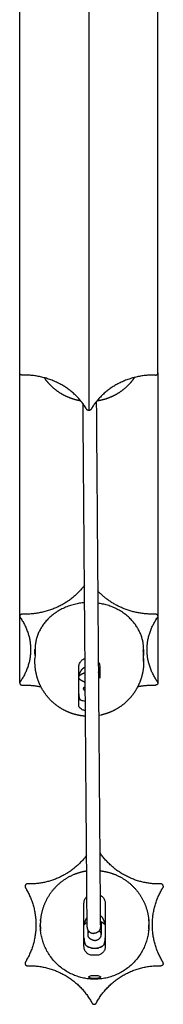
# Model space of a CAD drawing. Header units: millimetres. Extents: x 2945 to 7288, y 1104 to 2933.
# Tile 7 of 12: x 6248 to 6278, y 1104 to 1312. Entities that reach past the tile are written whole.
import ezdxf

# ---------------------------------------------------------------- set-up
doc = ezdxf.new("R2010")
doc.units = ezdxf.units.MM
doc.layers.add('Layer 01', color=7, linetype='Continuous')
doc.layers.add('Make2D$Visible$Curvas', color=7, linetype='Continuous')

msp = doc.modelspace()

# ---------------------------------------------------------------- linework, layer by layer
at = {"layer": 'Layer 01'}
for p, q in [((6262.21, 1465.04), (6262.21, 1229.34)), ((6264.83, 1164.89), (6264.31, 1164.77))]:
    msp.add_line(p, q, dxfattribs=at)
at = {"layer": 'Make2D$Visible$Curvas', "color": 7, "lineweight": -3}
for points, degree in [([(6247.57, 1237.31), (6247.57, 1473)], 1), ([(6276.84, 1237.31), (6276.84, 1473)], 1), ([(6247.57, 1185.8), (6247.57, 1237.31)], 1), ([(6248.55, 1236.85), (6248.07, 1236.85)], 1), ([(6276.34, 1236.85), (6275.87, 1236.85)], 1), ([(6276.84, 1237.31), (6276.84, 1185.8)], 1), ([(6261.85, 1119.95), (6260.98, 1230.77)], 1), ([(6261.77, 1229.57), (6261.54, 1229.95)], 1), ([(6262.88, 1229.95), (6262.64, 1229.57)], 1), ([(6263.78, 1231.22), (6264.64, 1119.97)], 1), ([(6248.55, 1186.23), (6248.07, 1186.23)], 1), ([(6276.34, 1186.23), (6275.87, 1186.23)], 1), ([(6247.57, 1171.67), (6247.57, 1185.8)], 1), ([(6247.64, 1185.58), (6247.88, 1185.23)], 1), ([(6276.54, 1185.23), (6276.77, 1185.58)], 1), ([(6276.84, 1185.8), (6276.84, 1171.67)], 1), ([(6250.81, 1178.11), (6250.81, 1178.73)], 1), ([(6250.86, 1178.11), (6250.81, 1178.11)], 1), ([(6250.86, 1178.73), (6250.86, 1178.73)], 1), ([(6273.81, 1178.11), (6273.76, 1178.11)], 1), ([(6273.81, 1178.73), (6273.81, 1178.11)], 1), ([(6250.81, 1176.11), (6250.81, 1176.86)], 1), ([(6273.81, 1176.86), (6273.81, 1176.11)], 1), ([(6247.88, 1172.24), (6247.64, 1171.88)], 1), ([(6260.06, 1172.87), (6260.06, 1172.95), (6260.07, 1173.03), (6260.1, 1173.13)], 3), ([(6264.52, 1173.13), (6264.55, 1173.03), (6264.56, 1172.95), (6264.56, 1172.87)], 3), ([(6276.77, 1171.88), (6276.54, 1172.24)], 1), ([(6248.07, 1171.23), (6248.55, 1171.23)], 1), ([(6275.87, 1171.23), (6276.34, 1171.23)], 1), ([(6248.77, 1128.38), (6249, 1127.97)], 1), ([(6249.67, 1129.13), (6249.2, 1129.13)], 1), ([(6277.47, 1129.13), (6276.99, 1129.13)], 1), ([(6277.66, 1127.97), (6277.9, 1128.38)], 1), ([(6251.97, 1121.35), (6251.98, 1121.47), (6251.98, 1121.56), (6251.99, 1121.63)], 3), ([(6274.9, 1121.35), (6274.89, 1121.47), (6274.88, 1121.56), (6274.87, 1121.63)], 3), ([(6261.18, 1120.45), (6261.18, 1120.45), (6261.19, 1120.47), (6261.22, 1120.5)], 3), ([(6262.03, 1118.4), (6262.03, 1119.31)], 1), ([(6264.83, 1121.12), (6264.83, 1118.4)], 1), ([(6265.64, 1120.5), (6265.67, 1120.47), (6265.68, 1120.45), (6265.68, 1120.45)], 3), ([(6262.87, 1115.52), (6262.75, 1115.55), (6262.64, 1115.58), (6262.55, 1115.6)], 3), ([(6249, 1112.97), (6248.77, 1112.56)], 1), ([(6249.2, 1111.81), (6249.67, 1111.81)], 1), ([(6276.99, 1111.81), (6277.47, 1111.81)], 1), ([(6277.9, 1112.56), (6277.66, 1112.97)], 1), ([(6262.66, 1104.31), (6262.9, 1103.9)], 1), ([(6263.77, 1103.9), (6264, 1104.31)], 1)]:
    msp.add_open_spline(points, degree=degree, dxfattribs=at)
for points, weights, degree in [([(6248.07, 1236.85), (6247.57, 1236.85), (6247.57, 1237.31)], [1, 0.707106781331, 1], 2), ([(6261.54, 1229.95), (6257.21, 1236.85), (6248.55, 1236.85)], [1, 0.866025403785, 1], 2), ([(6275.87, 1236.85), (6267.21, 1236.85), (6262.88, 1229.95)], [1, 0.866025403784, 1], 2), ([(6276.34, 1236.85), (6276.84, 1236.85), (6276.84, 1237.31)], [1, 0.70710678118, 1], 2), ([(6261.28, 1192.36), (6256.88, 1186.23), (6248.55, 1186.23)], [0.991402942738, 0.870471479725, 1], 2), ([(6275.87, 1186.23), (6268.59, 1186.23), (6264.09, 1191.18)], [1, 0.885007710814, 0.967414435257], 2), ([(6261.31, 1188.66), (6250.81, 1187.86), (6250.81, 1178.73)], [0.966754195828, 0.724798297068, 1], 2), ([(6273.81, 1178.73), (6273.81, 1187.24), (6264.11, 1188.57)], [1, 0.738738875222, 0.943568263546], 2), ([(6248.07, 1186.23), (6247.57, 1186.23), (6247.57, 1185.8)], [1, 0.70710678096, 1], 2), ([(6276.84, 1185.8), (6276.84, 1186.23), (6276.34, 1186.23)], [1, 0.707106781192, 1], 2), ([(6247.57, 1185.8), (6247.57, 1185.69), (6247.64, 1185.58)], [1, 0.965925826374, 1], 2), ([(6247.88, 1185.23), (6249.89, 1182.22), (6249.89, 1178.73)], [1, 0.965925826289, 1], 2), ([(6274.53, 1178.73), (6274.53, 1182.22), (6276.54, 1185.23)], [1, 0.965925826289, 1], 2), ([(6276.84, 1185.8), (6276.84, 1185.69), (6276.77, 1185.58)], [1, 0.965925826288, 1], 2), ([(6249.89, 1178.73), (6249.89, 1175.25), (6247.88, 1172.24)], [1, 0.965925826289, 1], 2), ([(6250.83, 1178.11), (6250.84, 1178.01), (6250.85, 1177.91)], [0.975440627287, 0.971712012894, 0.968097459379], 2), ([(6273.77, 1177.91), (6273.78, 1178.01), (6273.78, 1178.11)], [0.968097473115, 0.971712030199, 0.975440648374], 2), ([(6273.8, 1178.41), (6273.81, 1178.57), (6273.81, 1178.73)], [0.986791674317, 0.993239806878, 1], 2), ([(6276.54, 1172.24), (6274.53, 1175.25), (6274.53, 1178.73)], [1, 0.965925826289, 1], 2), ([(6260.06, 1166.99), (6260.06, 1169.94), (6260.06, 1174.92)], [1, 0.913792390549, 1], 2), ([(6261.42, 1174.98), (6260.72, 1174.75), (6260.24, 1174.05), (6260.1, 1173.13)], [0.931422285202, 0.856422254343, 0.879281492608, 1], 3), ([(6260.1, 1173.13), (6260.65, 1173.65), (6261.42, 1173.86)], [1, 0.946024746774, 0.96089475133], 2), ([(6264.48, 1173.35), (6264.42, 1173.6), (6264.34, 1173.83), (6264.22, 1174.04)], [0.969800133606, 0.939850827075, 0.918156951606, 0.904718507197], 3), ([(6264.23, 1173.54), (6264.42, 1173.43), (6264.56, 1173.27)], [0.860637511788, 0.84779355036, 0.858236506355], 2), ([(6264.56, 1174.92), (6264.56, 1173.77), (6264.56, 1172.66)], [1, 0.978571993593, 0.967796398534], 2), ([(6247.64, 1171.88), (6247.57, 1171.78), (6247.57, 1171.67)], [1, 0.965925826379, 1], 2), ([(6247.57, 1171.67), (6247.57, 1171.23), (6248.07, 1171.23)], [1, 0.707106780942, 1], 2), ([(6260.06, 1172.66), (6260.62, 1172.1), (6261.44, 1171.89)], [0.854391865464, 0.846835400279, 0.907378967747], 2), ([(6276.84, 1171.67), (6276.84, 1171.23), (6276.34, 1171.23)], [1, 0.707106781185, 1], 2), ([(6276.84, 1171.67), (6276.84, 1171.78), (6276.77, 1171.88)], [1, 0.96592582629, 1], 2), ([(6248.55, 1171.23), (6250.33, 1171.23), (6252.07, 1170.87)], [1, 0.969078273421, 0.952430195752], 2), ([(6260.06, 1169.37), (6260.06, 1168.89), (6260.16, 1168.43), (6260.36, 1168.03)], [1, 0.971301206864, 0.971301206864, 1], 3), ([(6272.57, 1170.92), (6274.2, 1171.23), (6275.87, 1171.23)], [0.954586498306, 0.971028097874, 1], 2), ([(6260.06, 1168.97), (6260.07, 1168.97), (6260.08, 1168.96)], [0.931934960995, 0.932258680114, 0.932583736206], 2), ([(6261.73, 1135.2), (6257.23, 1129.13), (6249.67, 1129.13)], [0.97328804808, 0.881071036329, 1], 2), ([(6276.99, 1129.13), (6268.98, 1129.13), (6264.52, 1135.8)], [1, 0.874734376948, 0.983714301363], 2), ([(6249, 1127.97), (6253.33, 1120.47), (6249, 1112.97)], [1, 0.866025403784, 1], 2), ([(6275.65, 1120.47), (6275.65, 1124.49), (6277.66, 1127.97)], [1, 0.965925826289, 1], 2), ([(6277.97, 1128.63), (6277.97, 1129.13), (6277.47, 1129.13)], [1, 0.707106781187, 1], 2), ([(6277.97, 1128.63), (6277.97, 1128.5), (6277.9, 1128.38)], [1, 0.965925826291, 1], 2), ([(6261.18, 1115.89), (6261.18, 1120.47), (6261.18, 1125.05)], [1, 0.913792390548, 1], 2), ([(6265.68, 1125.05), (6265.68, 1120.47), (6265.68, 1115.89)], [1, 0.913792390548, 1], 2), ([(6261.83, 1122.07), (6261.51, 1121.65), (6261.3, 1121.11), (6261.22, 1120.5)], [0.888358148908, 0.889842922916, 0.92705687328, 1], 3), ([(6265.64, 1120.5), (6265.53, 1121.37), (6265.17, 1122.09), (6264.63, 1122.47)], [1, 0.898511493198, 0.866188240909, 0.903030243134], 3), ([(6263.43, 1108.97), (6251.93, 1108.97), (6251.93, 1120.47)], [1, 0.707106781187, 1], 2), ([(6261.22, 1120.5), (6261.2, 1120.48), (6261.18, 1120.45)], [0.853954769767, 0.854133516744, 0.854391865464], 2), ([(6261.22, 1120.5), (6261.49, 1120.8), (6261.84, 1121.01)], [1, 0.972453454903, 0.962838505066], 2), ([(6261.85, 1119.95), (6261.86, 1118.67), (6263.24, 1118.67)], [1, 0.709642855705, 1], 2), ([(6274.93, 1120.47), (6274.93, 1108.97), (6263.43, 1108.97)], [1, 0.707106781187, 1], 2), ([(6264.64, 1121.22), (6265.22, 1120.96), (6265.64, 1120.5)], [0.957683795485, 0.957494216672, 1], 2), ([(6265.68, 1120.45), (6265.66, 1120.48), (6265.64, 1120.5)], [0.854391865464, 0.854133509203, 0.853954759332], 2), ([(6277.66, 1112.97), (6275.65, 1116.45), (6275.65, 1120.47)], [1, 0.965925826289, 1], 2), ([(6261.18, 1117.74), (6261.18, 1117.19), (6261.29, 1116.65), (6261.49, 1116.19)], [1, 0.971301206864, 0.971301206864, 1], 3), ([(6262.03, 1118.4), (6262.03, 1118.75), (6262.25, 1119.05)], [1, 0.892273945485, 0.863791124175], 2), ([(6263.43, 1117.18), (6262.03, 1117.18), (6262.03, 1118.4)], [1, 0.707106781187, 1], 2), ([(6263.43, 1117.18), (6264.83, 1117.18), (6264.83, 1118.4)], [1, 0.707106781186, 1], 2), ([(6264.83, 1118.4), (6264.83, 1118.9), (6264.42, 1119.26)], [1, 0.852932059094, 0.853556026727], 2), ([(6265.38, 1116.19), (6265.58, 1116.65), (6265.68, 1117.19), (6265.68, 1117.74)], [1, 0.971301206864, 0.971301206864, 1], 3), ([(6261.78, 1115.97), (6262.02, 1115.81), (6262.28, 1115.7)], [0.862210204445, 0.870563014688, 0.886975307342], 2), ([(6262.74, 1115.55), (6262.84, 1115.53), (6262.95, 1115.51)], [0.921761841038, 0.931411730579, 0.942426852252], 2), ([(6263.88, 1115.5), (6263.58, 1115.46), (6263.28, 1115.46), (6262.98, 1115.5)], [1, 0.99245733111, 0.99245733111, 1], 3), ([(6263.91, 1115.51), (6264.12, 1115.54), (6264.32, 1115.6)], [0.942415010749, 0.921874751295, 0.906082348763], 2), ([(6264.68, 1115.74), (6264.89, 1115.84), (6265.09, 1115.97)], [0.881119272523, 0.868980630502, 0.862187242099], 2), ([(6263.43, 1114.02), (6263.21, 1114.02), (6262.98, 1114.03)], [1, 0.999792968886, 1], 2), ([(6263.88, 1114.03), (6263.66, 1114.02), (6263.43, 1114.02)], [1, 0.999792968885, 1], 2), ([(6249.67, 1111.81), (6258.33, 1111.81), (6262.66, 1104.31)], [1, 0.866025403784, 1], 2), ([(6264, 1104.31), (6268.33, 1111.81), (6276.99, 1111.81)], [1, 0.866025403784, 1], 2), ([(6277.97, 1112.31), (6277.97, 1111.81), (6277.47, 1111.81)], [1, 0.707106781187, 1], 2), ([(6277.97, 1112.31), (6277.97, 1112.44), (6277.9, 1112.56)], [1, 0.965925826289, 1], 2)]:
    msp.add_rational_spline(points, weights, degree=degree, dxfattribs=at)
for points, weights, degree, knots in [([(6260.5, 1231.39), (6259.67, 1231.52), (6258.86, 1231.74), (6258.07, 1232.06), (6256.62, 1232.63), (6255.3, 1233.49), (6254.18, 1234.62), (6253.66, 1235.13), (6253.2, 1235.68), (6252.8, 1236.28)], [0.835223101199, 0.816077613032, 0.800391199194, 0.788163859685, 0.766552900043, 0.755747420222, 0.755747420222, 0.755747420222, 0.757989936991, 0.76247497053], 3, [1.893462, 1.893462, 1.893462, 1.893462, 4.360741, 4.360741, 4.360741, 9.090509, 9.090509, 9.090509, 11.245203, 11.245203, 11.245203, 11.245203]), ([(6271.86, 1236.35), (6271.44, 1235.72), (6270.97, 1235.15), (6270.44, 1234.62), (6269.32, 1233.49), (6268, 1232.63), (6266.54, 1232.06), (6265.68, 1231.71), (6264.79, 1231.48), (6263.89, 1231.36)], [0.762967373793, 0.758154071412, 0.755747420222, 0.755747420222, 0.755747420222, 0.766552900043, 0.788163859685, 0.801550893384, 0.819084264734, 0.840763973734], 3, [6.51187, 6.51187, 6.51187, 6.51187, 8.744025, 8.744025, 8.744025, 13.473793, 13.473793, 13.473793, 16.175079, 16.175079, 16.175079, 16.175079]), ([(6262.64, 1229.57), (6262.5, 1229.34), (6262.21, 1229.34), (6261.92, 1229.34), (6261.77, 1229.57)], [1, 0.866025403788, 1, 0.866025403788, 1], 2, [-1.047198, -1.047198, -1.047198, -0.523599, -0.523599, 0, 0, 0]), ([(6261.5, 1164.64), (6260.34, 1164.72), (6259.19, 1164.98), (6258.07, 1165.42), (6256.62, 1165.99), (6255.3, 1166.86), (6254.18, 1167.98), (6253.05, 1169.1), (6252.19, 1170.42), (6251.61, 1171.88), (6251.11, 1173.14), (6250.85, 1174.45), (6250.81, 1175.77), (6250.81, 1175.88), (6250.81, 1176), (6250.81, 1176.11)], [0.844551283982, 0.813855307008, 0.78999574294, 0.772972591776, 0.75177816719, 0.741180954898, 0.741180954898, 0.741180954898, 0.75177816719, 0.772972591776, 0.792400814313, 0.820733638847, 0.857971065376, 0.857971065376, 0.857971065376, 0.857971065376], 3, [0.858237, 0.858237, 0.858237, 0.858237, 4.360741, 4.360741, 4.360741, 9.090509, 9.090509, 9.090509, 13.820276, 13.820276, 13.820276, 17.834534, 17.834534, 17.834534, 18.175398, 18.175398, 18.175398, 18.175398]), ([(6273.81, 1176.11), (6273.81, 1176), (6273.81, 1175.88), (6273.8, 1175.77), (6273.76, 1174.45), (6273.5, 1173.14), (6273, 1171.88), (6272.42, 1170.42), (6271.56, 1169.1), (6270.44, 1167.98), (6269.32, 1166.86), (6268, 1165.99), (6266.54, 1165.42), (6265.98, 1165.2), (6265.41, 1165.02), (6264.83, 1164.89)], [0.857971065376, 0.857971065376, 0.857971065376, 0.857971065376, 0.820733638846, 0.792400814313, 0.772972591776, 0.75177816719, 0.741180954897, 0.741180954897, 0.741180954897, 0.75177816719, 0.772972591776, 0.781428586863, 0.791571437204, 0.803401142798], 3, [-0.340865, -0.340865, -0.340865, -0.340865, 0, 0, 0, 4.014257, 4.014257, 4.014257, 8.744025, 8.744025, 8.744025, 13.473793, 13.473793, 13.473793, 15.213609, 15.213609, 15.213609, 15.213609]), ([(6261.75, 1131.85), (6260.44, 1131.65), (6259.2, 1131.16), (6256.98, 1130.29), (6255.3, 1128.6), (6253.62, 1126.92), (6252.74, 1124.7), (6251.93, 1122.66), (6251.93, 1120.47)], [0.946902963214, 0.912014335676, 0.890165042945, 0.853553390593, 0.853553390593, 0.853553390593, 0.890165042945, 0.926776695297, 1], 2, [1.768944, 1.768944, 1.768944, 4.387102, 4.387102, 9.150558, 9.150558, 13.914014, 13.914014, 18.301116, 18.301116, 18.301116]), ([(6264.55, 1131.92), (6266.16, 1131.76), (6267.67, 1131.16), (6269.88, 1130.29), (6271.56, 1128.6), (6273.25, 1126.92), (6274.13, 1124.7), (6274.93, 1122.66), (6274.93, 1120.47)], [0.963066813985, 0.916873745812, 0.890165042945, 0.853553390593, 0.853553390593, 0.853553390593, 0.890165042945, 0.926776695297, 1], 2, [1.186651, 1.186651, 1.186651, 4.387102, 4.387102, 9.150558, 9.150558, 13.914014, 13.914014, 18.301116, 18.301116, 18.301116]), ([(6249.2, 1129.13), (6248.91, 1129.13), (6248.77, 1128.88), (6248.62, 1128.63), (6248.77, 1128.38)], [1, 0.866025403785, 1, 0.866025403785, 1], 2, [-1.047198, -1.047198, -1.047198, -0.523599, -0.523599, 0, 0, 0]), ([(6264.64, 1119.97), (6264.65, 1119.43), (6264.24, 1119.05), (6263.83, 1118.67), (6263.24, 1118.67)], [1, 0.923190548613, 1, 0.923190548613, 1], 2, [-2.209175, -2.209175, -2.209175, -1.104588, -1.104588, 0, 0, 0]), ([(6248.77, 1112.56), (6248.62, 1112.31), (6248.77, 1112.06), (6248.91, 1111.81), (6249.2, 1111.81)], [1, 0.866025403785, 1, 0.866025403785, 1], 2, [-1.047198, -1.047198, -1.047198, -0.523599, -0.523599, 0, 0, 0]), ([(6262.9, 1103.9), (6263.04, 1103.65), (6263.33, 1103.65), (6263.62, 1103.65), (6263.77, 1103.9)], [1, 0.866025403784, 1, 0.866025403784, 1], 2, [-1.047198, -1.047198, -1.047198, -0.523599, -0.523599, 0, 0, 0])]:
    msp.add_rational_spline(points, weights, degree=degree, knots=knots, dxfattribs=at)
for points, knots in [([(6250.81, 1178.11), (6250.81, 1178.18), (6250.81, 1178.25), (6250.81, 1178.37), (6250.81, 1178.43), (6250.82, 1178.58), (6250.83, 1178.65), (6250.85, 1178.72), (6250.85, 1178.73), (6250.86, 1178.73)], [0, 0, 0, 0, 0.246903, 0.246903, 0.493806, 0.493806, 0.987612, 0.987612, 1.316338, 1.316338, 1.316338, 1.316338]), ([(6250.86, 1178.73), (6250.86, 1178.73), (6250.86, 1178.73), (6250.87, 1178.71), (6250.87, 1178.69), (6250.87, 1178.64), (6250.88, 1178.61), (6250.88, 1178.49), (6250.87, 1178.37), (6250.86, 1178.12), (6250.85, 1177.97), (6250.83, 1177.65), (6250.82, 1177.48), (6250.81, 1177.16), (6250.81, 1177), (6250.81, 1176.86)], [1.316338, 1.316338, 1.316338, 1.316338, 1.481418, 1.481418, 1.728321, 1.728321, 1.975223, 1.975223, 2.469029, 2.469029, 2.962835, 2.962835, 3.456641, 3.456641, 3.950447, 3.950447, 3.950447, 3.950447]), ([(6250.82, 1177.48), (6250.82, 1177.54), (6250.82, 1177.59), (6250.81, 1177.81), (6250.81, 1177.97), (6250.81, 1178.11)], [3.2954016, 3.2954016, 3.2954016, 3.2954016, 3.4607513, 3.4607513, 3.9551444, 3.9551444, 3.9551444, 3.9551444]), ([(6273.81, 1176.86), (6273.81, 1176.93), (6273.81, 1177.01), (6273.8, 1177.16), (6273.8, 1177.24), (6273.79, 1177.48), (6273.78, 1177.65), (6273.76, 1177.97), (6273.76, 1178.12), (6273.75, 1178.31), (6273.74, 1178.37), (6273.74, 1178.48), (6273.74, 1178.53), (6273.74, 1178.65), (6273.74, 1178.7), (6273.75, 1178.73), (6273.75, 1178.73), (6273.76, 1178.73)], [0, 0, 0, 0, 0.246903, 0.246903, 0.493806, 0.493806, 0.987612, 0.987612, 1.481418, 1.481418, 1.728321, 1.728321, 1.975223, 1.975223, 2.469029, 2.469029, 2.633671, 2.633671, 2.633671, 2.633671]), ([(6273.76, 1178.73), (6273.76, 1178.73), (6273.77, 1178.72), (6273.78, 1178.65), (6273.79, 1178.58), (6273.8, 1178.38), (6273.81, 1178.25), (6273.81, 1178.11)], [2.633671, 2.633671, 2.633671, 2.633671, 2.962835, 2.962835, 3.456641, 3.456641, 3.950447, 3.950447, 3.950447, 3.950447]), ([(6273.81, 1178.11), (6273.81, 1177.97), (6273.8, 1177.81), (6273.8, 1177.59), (6273.79, 1177.54), (6273.79, 1177.48)], [0, 0, 0, 0, 0.494393, 0.494393, 0.657968, 0.657968, 0.657968, 0.657968]), ([(6260.06, 1174.92), (6260.06, 1175.05), (6260.07, 1175.17), (6260.11, 1175.42), (6260.14, 1175.54), (6260.22, 1175.77), (6260.28, 1175.88), (6260.4, 1176.1), (6260.47, 1176.2), (6260.71, 1176.49), (6260.91, 1176.64), (6261.22, 1176.8), (6261.31, 1176.83), (6261.4, 1176.86)], [0, 0, 0, 0, 0.37557, 0.37557, 0.75114, 0.75114, 1.12671, 1.12671, 1.502279, 1.502279, 2.253419, 2.253419, 2.53892, 2.53892, 2.53892, 2.53892]), ([(6264.21, 1176.11), (6264.3, 1175.97), (6264.38, 1175.81), (6264.52, 1175.42), (6264.56, 1175.17), (6264.56, 1174.92)], [1.744114, 1.744114, 1.744114, 1.744114, 2.255029, 2.255029, 3.006706, 3.006706, 3.006706, 3.006706]), ([(6273.76, 1176.23), (6273.76, 1176.23), (6273.77, 1176.25), (6273.78, 1176.32), (6273.79, 1176.39), (6273.8, 1176.59), (6273.81, 1176.72), (6273.81, 1176.86)], [2.635325, 2.635325, 2.635325, 2.635325, 2.966358, 2.966358, 3.460751, 3.460751, 3.955144, 3.955144, 3.955144, 3.955144]), ([(6261.45, 1170.84), (6261.44, 1170.84), (6261.43, 1170.84), (6261.31, 1170.81), (6261.22, 1170.77), (6261.09, 1170.67), (6261.06, 1170.6), (6261.06, 1170.52)], [-1.035511, -1.035511, -1.035511, -1.035511, -0.998743, -0.998743, -0.499371, -0.499371, 0, 0, 0, 0]), ([(6261.46, 1169.93), (6261.44, 1169.94), (6261.43, 1169.94), (6261.31, 1170.04), (6261.22, 1170.14), (6261.09, 1170.34), (6261.06, 1170.43), (6261.06, 1170.52)], [2.951706, 2.951706, 2.951706, 2.951706, 2.996685, 2.996685, 3.496133, 3.496133, 3.99558, 3.99558, 3.99558, 3.99558]), ([(6261.47, 1167.75), (6261.46, 1167.75), (6261.44, 1167.76), (6261.28, 1167.8), (6261.14, 1167.83), (6260.88, 1167.9), (6260.76, 1167.93), (6260.54, 1167.99), (6260.44, 1168.02), (6260.36, 1168.03)], [-1.394218, -1.394218, -1.394218, -1.394218, -1.343432, -1.343432, -0.895621, -0.895621, -0.447811, -0.447811, 0, 0, 0, 0]), ([(6261.49, 1165.81), (6261.49, 1165.81), (6261.49, 1165.81), (6261.36, 1165.83), (6261.25, 1165.86), (6261.02, 1165.93), (6260.92, 1165.97), (6260.72, 1166.07), (6260.63, 1166.12), (6260.39, 1166.29), (6260.27, 1166.42), (6260.1, 1166.7), (6260.06, 1166.84), (6260.06, 1166.99)], [0.37283, 0.37283, 0.37283, 0.37283, 0.375838, 0.375838, 0.751676, 0.751676, 1.127515, 1.127515, 1.503353, 1.503353, 2.255029, 2.255029, 3.006706, 3.006706, 3.006706, 3.006706]), ([(6261.18, 1125.05), (6261.18, 1125.17), (6261.19, 1125.28), (6261.23, 1125.5), (6261.27, 1125.62), (6261.35, 1125.83), (6261.4, 1125.93), (6261.52, 1126.13), (6261.6, 1126.23), (6261.71, 1126.36), (6261.75, 1126.39), (6261.79, 1126.43)], [0, 0, 0, 0, 0.37557, 0.37557, 0.75114, 0.75114, 1.12671, 1.12671, 1.502279, 1.502279, 1.674439, 1.674439, 1.674439, 1.674439]), ([(6264.59, 1126.75), (6264.6, 1126.74), (6264.6, 1126.74), (6264.72, 1126.69), (6264.82, 1126.62), (6265.02, 1126.48), (6265.11, 1126.4), (6265.35, 1126.14), (6265.47, 1125.94), (6265.64, 1125.51), (6265.68, 1125.28), (6265.68, 1125.05)], [0.737496, 0.737496, 0.737496, 0.737496, 0.751676, 0.751676, 1.127515, 1.127515, 1.503353, 1.503353, 2.255029, 2.255029, 3.006706, 3.006706, 3.006706, 3.006706]), ([(6252, 1121.72), (6252, 1121.72), (6252, 1121.72), (6252, 1121.72), (6252, 1121.69), (6251.99, 1121.63)], [1.9747749, 1.9747749, 1.9747749, 1.9747749, 1.9752235, 1.9752235, 2.4690293, 2.4690293, 2.4690293, 2.4690293]), ([(6274.86, 1121.72), (6274.86, 1121.72), (6274.86, 1121.72), (6274.86, 1121.72), (6274.87, 1121.69), (6274.87, 1121.63)], [1.9747744, 1.9747744, 1.9747744, 1.9747744, 1.9752235, 1.9752235, 2.4683783, 2.4683783, 2.4683783, 2.4683783]), ([(6251.97, 1121.35), (6251.96, 1121.24), (6251.95, 1121.1), (6251.94, 1120.8), (6251.93, 1120.64), (6251.93, 1120.47)], [2.9628352, 2.9628352, 2.9628352, 2.9628352, 3.4566411, 3.4566411, 3.9504469, 3.9504469, 3.9504469, 3.9504469]), ([(6251.93, 1120.47), (6251.93, 1120.31), (6251.94, 1120.14), (6251.95, 1119.84), (6251.96, 1119.7), (6251.97, 1119.59)], [0, 0, 0, 0, 0.494393, 0.494393, 0.9887861, 0.9887861, 0.9887861, 0.9887861]), ([(6251.99, 1119.32), (6251.99, 1119.32), (6251.99, 1119.32), (6252, 1119.25), (6252, 1119.22), (6252, 1119.22)], [1.4831747, 1.4831747, 1.4831747, 1.4831747, 1.4831791, 1.4831791, 1.9766334, 1.9766334, 1.9766334, 1.9766334]), ([(6274.86, 1119.22), (6274.86, 1119.22), (6274.86, 1119.22), (6274.86, 1119.22), (6274.87, 1119.25), (6274.87, 1119.32), (6274.87, 1119.32), (6274.87, 1119.32)], [1.9766375, 1.9766375, 1.9766375, 1.9766375, 1.9775722, 1.9775722, 2.4719652, 2.4719652, 2.4719704, 2.4719704, 2.4719704, 2.4719704]), ([(6274.9, 1121.35), (6274.91, 1121.24), (6274.92, 1121.1), (6274.93, 1120.81), (6274.93, 1120.66), (6274.93, 1120.5)], [2.96291, 2.96291, 2.96291, 2.96291, 3.4566411, 3.4566411, 3.920705, 3.920705, 3.920705, 3.920705]), ([(6274.9, 1119.59), (6274.91, 1119.7), (6274.92, 1119.84), (6274.93, 1120.14), (6274.93, 1120.31), (6274.93, 1120.47)], [2.9663583, 2.9663583, 2.9663583, 2.9663583, 3.4607513, 3.4607513, 3.9551444, 3.9551444, 3.9551444, 3.9551444]), ([(6262.98, 1114.03), (6262.86, 1114.03), (6262.73, 1114.05), (6262.49, 1114.11), (6262.37, 1114.15), (6262.15, 1114.25), (6262.04, 1114.32), (6261.85, 1114.46), (6261.76, 1114.54), (6261.51, 1114.8), (6261.39, 1115), (6261.22, 1115.44), (6261.18, 1115.66), (6261.18, 1115.89)], [0, 0, 0, 0, 0.375838, 0.375838, 0.751676, 0.751676, 1.127515, 1.127515, 1.503353, 1.503353, 2.255029, 2.255029, 3.006706, 3.006706, 3.006706, 3.006706]), ([(6262.98, 1115.5), (6262.84, 1115.53), (6262.69, 1115.56), (6262.41, 1115.65), (6262.27, 1115.7), (6262.01, 1115.83), (6261.89, 1115.9), (6261.67, 1116.04), (6261.57, 1116.12), (6261.49, 1116.19)], [-1.791242, -1.791242, -1.791242, -1.791242, -1.343432, -1.343432, -0.895621, -0.895621, -0.447811, -0.447811, 0, 0, 0, 0]), ([(6262.55, 1115.6), (6262.55, 1115.6), (6262.55, 1115.6), (6262.43, 1115.64), (6262.34, 1115.67), (6262.22, 1115.73), (6262.18, 1115.74), (6262.18, 1115.74)], [2.9966841, 2.9966841, 2.9966841, 2.9966841, 2.9966851, 2.9966851, 3.4961326, 3.4961326, 3.9955801, 3.9955801, 3.9955801, 3.9955801]), ([(6262.55, 1115.6), (6262.55, 1115.6), (6262.55, 1115.6), (6262.43, 1115.64), (6262.34, 1115.68), (6262.28, 1115.7)], [-0.9987513, -0.9987513, -0.9987513, -0.9987513, -0.9987426, -0.9987426, -0.4999747, -0.4999747, -0.4999747, -0.4999747]), ([(6262.97, 1115.51), (6262.96, 1115.51), (6262.96, 1115.51), (6262.88, 1115.52), (6262.8, 1115.54), (6262.67, 1115.57), (6262.61, 1115.59), (6262.55, 1115.6)], [2.4767168, 2.4767168, 2.4767168, 2.4767168, 2.4972375, 2.4972375, 2.7469613, 2.7469613, 2.9963639, 2.9963639, 2.9963639, 2.9963639]), ([(6263.88, 1115.5), (6263.74, 1115.48), (6263.59, 1115.47), (6263.35, 1115.47), (6263.27, 1115.47), (6263.19, 1115.48)], [1.5328311, 1.5328311, 1.5328311, 1.5328311, 1.99779, 1.99779, 2.2475138, 2.2475138, 2.2475138, 2.2475138]), ([(6265.38, 1116.19), (6265.3, 1116.12), (6265.2, 1116.04), (6264.98, 1115.9), (6264.86, 1115.83), (6264.6, 1115.7), (6264.46, 1115.65), (6264.18, 1115.56), (6264.03, 1115.53), (6263.88, 1115.5)], [-1.791233, -1.791233, -1.791233, -1.791233, -1.343424, -1.343424, -0.895616, -0.895616, -0.447808, -0.447808, 0, 0, 0, 0]), ([(6265.68, 1115.89), (6265.68, 1115.77), (6265.67, 1115.66), (6265.63, 1115.44), (6265.6, 1115.32), (6265.52, 1115.11), (6265.46, 1115.01), (6265.34, 1114.81), (6265.27, 1114.71), (6265.03, 1114.45), (6264.83, 1114.3), (6264.49, 1114.15), (6264.37, 1114.11), (6264.13, 1114.05), (6264.01, 1114.03), (6263.88, 1114.03)], [0, 0, 0, 0, 0.37557, 0.37557, 0.75114, 0.75114, 1.12671, 1.12671, 1.502279, 1.502279, 2.253419, 2.253419, 2.628989, 2.628989, 3.004559, 3.004559, 3.004559, 3.004559]), ([(6264.32, 1115.6), (6264.32, 1115.6), (6264.32, 1115.6), (6264.2, 1115.57), (6264.06, 1115.53), (6263.91, 1115.51), (6263.91, 1115.51), (6263.91, 1115.51)], [0.9988941, 0.9988941, 0.9988941, 0.9988941, 0.998895, 0.998895, 1.4983425, 1.4983425, 1.5065883, 1.5065883, 1.5065883, 1.5065883]), ([(6264.32, 1115.6), (6264.32, 1115.6), (6264.32, 1115.6), (6264.21, 1115.57), (6264.08, 1115.54), (6263.93, 1115.51)], [-2.9962312, -2.9962312, -2.9962312, -2.9962312, -2.9962279, -2.9962279, -2.5197329, -2.5197329, -2.5197329, -2.5197329]), ([(6264.68, 1115.74), (6264.68, 1115.74), (6264.65, 1115.73), (6264.52, 1115.67), (6264.43, 1115.64), (6264.32, 1115.6)], [0, 0, 0, 0, 0.4994475, 0.4994475, 0.998804, 0.998804, 0.998804, 0.998804]), ([(6264.59, 1115.7), (6264.59, 1115.7), (6264.59, 1115.7), (6264.52, 1115.67), (6264.43, 1115.64), (6264.32, 1115.6)], [-3.4956013, -3.4956013, -3.4956013, -3.4956013, -3.4955992, -3.4955992, -2.9966256, -2.9966256, -2.9966256, -2.9966256]), ([(6264.68, 1115.74), (6264.68, 1115.74), (6264.67, 1115.74), (6264.64, 1115.73), (6264.62, 1115.71), (6264.59, 1115.7)], [-3.9949705, -3.9949705, -3.9949705, -3.9949705, -3.7452848, -3.7452848, -3.4959749, -3.4959749, -3.4959749, -3.4959749]), ([(6262.18, 1109.44), (6262.18, 1109.48), (6262.21, 1109.53), (6262.34, 1109.61), (6262.43, 1109.65), (6262.65, 1109.71), (6262.8, 1109.74), (6263.1, 1109.78), (6263.27, 1109.78), (6263.43, 1109.78)], [0, 0, 0, 0, 0.503256, 0.503256, 1.006512, 1.006512, 1.509768, 1.509768, 2.013024, 2.013024, 2.013024, 2.013024]), ([(6263.43, 1109.1), (6263.35, 1109.1), (6263.27, 1109.11), (6263.1, 1109.12), (6263.02, 1109.12), (6262.79, 1109.15), (6262.65, 1109.17), (6262.43, 1109.23), (6262.34, 1109.27), (6262.21, 1109.35), (6262.18, 1109.4), (6262.18, 1109.44)], [0, 0, 0, 0, 0.251066, 0.251066, 0.502131, 0.502131, 1.004263, 1.004263, 1.506394, 1.506394, 2.008525, 2.008525, 2.008525, 2.008525]), ([(6263.43, 1109.78), (6263.52, 1109.78), (6263.6, 1109.78), (6263.76, 1109.77), (6263.84, 1109.77), (6264.07, 1109.74), (6264.21, 1109.71), (6264.44, 1109.65), (6264.53, 1109.61), (6264.65, 1109.53), (6264.68, 1109.48), (6264.68, 1109.44)], [0, 0, 0, 0, 0.251313, 0.251313, 0.502626, 0.502626, 1.005253, 1.005253, 1.507879, 1.507879, 2.010505, 2.010505, 2.010505, 2.010505]), ([(6264.68, 1109.44), (6264.68, 1109.4), (6264.65, 1109.35), (6264.53, 1109.27), (6264.44, 1109.23), (6264.21, 1109.17), (6264.07, 1109.15), (6263.77, 1109.11), (6263.6, 1109.1), (6263.43, 1109.1)], [0, 0, 0, 0, 0.502799, 0.502799, 1.005599, 1.005599, 1.508398, 1.508398, 2.011198, 2.011198, 2.011198, 2.011198])]:
    msp.add_open_spline(points, degree=3, knots=knots, dxfattribs=at)

doc.saveas('drawing.dxf')
